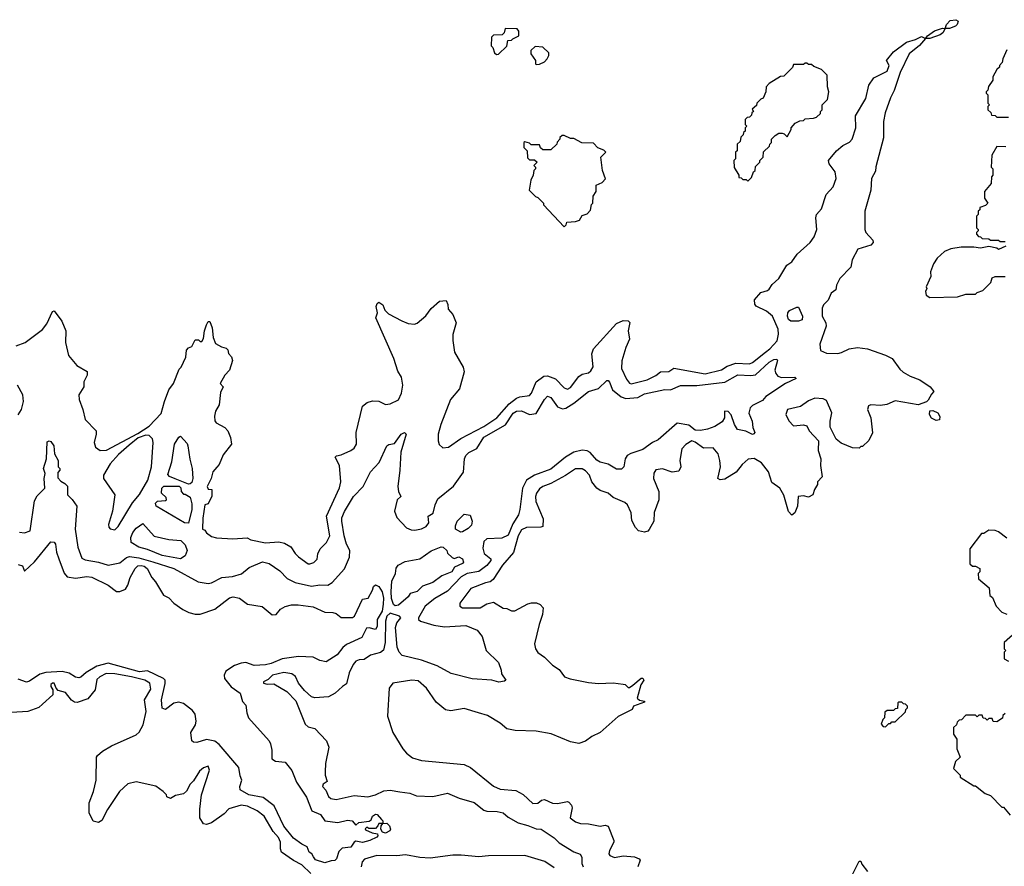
# Model space of a CAD drawing. Extents: x 2239805 to 2396427, y 665731 to 772158.
# Tile 211 of 256: x 2357805 to 2363810, y 686228 to 691394. Entities that reach past the tile are written whole.
import ezdxf

# ---------------------------------------------------------------- set-up
doc = ezdxf.new("R2010")
doc.units = 0

msp = doc.modelspace()

# ---------------------------------------------------------------- linework, layer by layer
at = {"layer": '0CON05XD'}
for points in [[(2358525, 688868.6), (2358595.6, 688914.4), (2358668.8, 688991.2), (2358687.5, 689065), (2358713.8, 689135), (2358743.3, 689175), (2358778.3, 689261.7), (2358790, 689275), (2358817.5, 689335), (2358821.7, 689378.3), (2358835, 689392.5), (2358855, 689400), (2358875, 689440), (2358895, 689440), (2358905, 689430), (2358915, 689430), (2358925, 689450), (2358931.4, 689495), (2358945, 689533.3), (2358955, 689552.5), (2358965, 689552.5), (2358978.6, 689515), (2358984.4, 689454.4), (2358999.3, 689419.3), (2359035, 689397.5), (2359065, 689390), (2359075, 689380), (2359078.3, 689358.3), (2359097, 689337), (2359102.5, 689315), (2359083.8, 689255), (2359056.7, 689225), (2359027.5, 689175), (2359045.8, 689155), (2359030, 689120), (2359021.9, 689045), (2359000, 689005), (2358992.5, 688975), (2358995.9, 688945.9), (2359003.8, 688935), (2359056, 688905), (2359074.2, 688885), (2359091.2, 688845), (2359096.2, 688805), (2359045, 688740), (2359020.7, 688679.3), (2359006.4, 688663.6), (2358983.8, 688635), (2358972.5, 688595), (2358947.5, 688545), (2358955, 688530), (2358977, 688527), (2358977, 688487), (2358955, 688440), (2358933.8, 688435), (2358921.7, 688351.7), (2358920, 688285), (2358935, 688280), (2358943.6, 688263.6), (2358975, 688240), (2359005, 688232.5), (2359105, 688226.7), (2359193, 688233), (2359215, 688220), (2359305, 688202), (2359385, 688207.5), (2359420.5, 688200.5), (2359458.6, 688178.6), (2359485, 688136.2), (2359505, 688116.7), (2359563.9, 688073.9), (2359575, 688073.3), (2359598.3, 688081.7), (2359618.3, 688101.7), (2359622.5, 688135), (2359636.7, 688165), (2359676.7, 688205), (2359696.2, 688245), (2359676.5, 688365), (2359755, 688538.8), (2359763.6, 688575), (2359755.5, 688675), (2359729.2, 688725), (2359736.9, 688733.1), (2359765, 688739.4), (2359825, 688766.2), (2359845, 688780), (2359858.8, 688805), (2359856.2, 688875), (2359895, 689036.7), (2359925, 689058.8), (2359957.7, 689067.7), (2359995, 689066.2), (2360035, 689046.2), (2360065, 689050), (2360116.2, 689075), (2360134.2, 689115), (2360140.8, 689165), (2360133.9, 689213.9), (2360110.5, 689250.5), (2360087.7, 689327.7), (2359976.7, 689575), (2359986.7, 689605), (2359978.8, 689645), (2359985, 689662.5), (2359995, 689670), (2360018.8, 689655), (2360031.9, 689621.9), (2360055, 689600), (2360136.4, 689556.4), (2360175, 689541.2), (2360213.6, 689536.4), (2360228.3, 689541.7), (2360283, 689587), (2360315, 689632.5), (2360365, 689677.5), (2360405, 689680), (2360416.4, 689656.4), (2360418.3, 689628.3), (2360447.5, 689595), (2360467.5, 689545), (2360447, 689473), (2360447, 689437), (2360457.5, 689365), (2360510, 689275), (2360516.7, 689245), (2360487.7, 689142.3), (2360433, 689077), (2360373.6, 688923.6), (2360357.5, 688865), (2360357.5, 688825), (2360363, 688803), (2360385, 688782.5), (2360420, 688785), (2360495, 688838.8), (2360635, 688912.9), (2360715, 688965.5), (2360790, 689050), (2360835.3, 689084.7), (2360855, 689093.3), (2360915, 689100.8), (2360927.1, 689115), (2360954, 689185), (2361000.9, 689219.1), (2361025, 689222.2), (2361073.8, 689203.8), (2361125, 689148), (2361145, 689140), (2361165, 689150), (2361215, 689218.1), (2361235, 689231.1), (2361275, 689240), (2361288.9, 689251.1), (2361302.9, 689277.1), (2361294.5, 689355), (2361304.4, 689385), (2361445, 689540.6), (2361485, 689558.9), (2361515.8, 689555.8), (2361526, 689546), (2361516.7, 689495), (2361524.2, 689445), (2361500.8, 689395), (2361477.6, 689312.4), (2361474.6, 689265), (2361505, 689200), (2361525, 689175.8), (2361535, 689172.9), (2361632.2, 689197.8), (2361685, 689222.9), (2361713.3, 689245), (2361765, 689247.5), (2361795, 689267.5), (2361985, 689233.9), (2362085, 689257.1), (2362120.7, 689279.3), (2362172.1, 689297.9), (2362255, 689293.8), (2362275, 689302.7), (2362353.1, 689365), (2362380.5, 689385), (2362423.8, 689435), (2362432.1, 689475), (2362430.9, 689505), (2362395.9, 689585.9), (2362360, 689615), (2362295.8, 689645.8), (2362287.7, 689657.7), (2362286, 689685), (2362325, 689730), (2362365, 689741.2), (2362375, 689750), (2362395, 689778.8), (2362434, 689815), (2362484.1, 689895.9), (2362515, 689916.2), (2362547.2, 689962.8), (2362625, 690034.4), (2362651.1, 690068.9), (2362667.3, 690115), (2362660.6, 690185), (2362664.2, 690205), (2362695, 690241.2), (2362723.3, 690326.7), (2362765.6, 690375), (2362784.4, 690425), (2362777.5, 690465), (2362742.2, 690515), (2362737.5, 690535), (2362785.6, 690594.4), (2362825, 690627.1), (2362865, 690647.1), (2362881.9, 690665), (2362904.5, 690734.5), (2362902.5, 690807.5), (2362966.2, 690913.8), (2362983.5, 690995), (2363015, 691039.2), (2363095, 691080), (2363108.5, 691115), (2363092.5, 691145), (2363135, 691198), (2363213.5, 691256.5), (2363267.4, 691272.6), (2363305, 691292), (2363330, 691280), (2363341.2, 691295), (2363385, 691327.1), (2363433.6, 691343.6), (2363450, 691340), (2363456.9, 691365), (2363480.2, 691389.8), (2363514.4, 691394.4), (2363529.2, 691385), (2363522.2, 691365), (2363511.4, 691355), (2363475, 691340), (2363450, 691340), (2363435.8, 691315), (2363417.9, 691302.1), (2363355, 691279.2), (2363330, 691280), (2363292.4, 691237.6), (2363229.2, 691185), (2363175, 691072.5), (2363138, 690962), (2363115, 690917.5), (2363082.5, 690825), (2363072.3, 690772.3), (2363074.1, 690674.1), (2363025.7, 690495.7), (2363025, 690470), (2363000, 690425), (2362996.2, 690355), (2362960, 690225), (2362960, 690115), (2362966.4, 690096.4), (2363008.8, 690048.8), (2363011.2, 690035), (2362995, 690017.5), (2362917.5, 689995), (2362881.2, 689928.8), (2362873.3, 689885), (2362806.7, 689815), (2362787.5, 689775), (2362782.5, 689745), (2362754.4, 689725.6), (2362735, 689683.1), (2362707.5, 689655), (2362698.6, 689635), (2362699.4, 689585), (2362720.9, 689545), (2362723.8, 689525), (2362685.5, 689415), (2362690, 689375), (2362725, 689360.4), (2362795, 689357.9), (2362817.3, 689362.7), (2362863.1, 689386.9), (2362915, 689393.3), (2362975, 689385.8), (2363085, 689346.7), (2363126.1, 689326.1), (2363172.6, 689262.6), (2363193.9, 689243.9), (2363235, 689219.4), (2363295, 689196), (2363358.8, 689155), (2363380, 689125), (2363365, 689110), (2363345, 689072.5), (2363335, 689063.3), (2363285, 689044.2), (2363145, 689068.8), (2363094.3, 689045.7), (2363055, 689040), (2362996.1, 689043.9), (2362982.7, 689037.3), (2362976, 689015), (2362996, 688965), (2363006.4, 688873.6), (2362983, 688827), (2362945, 688790), (2362935, 688790), (2362925, 688780), (2362885, 688782.5), (2362815, 688810), (2362784.2, 688834.2), (2362748.8, 688908.8), (2362748.1, 688945), (2362757.5, 688995), (2362725, 689070), (2362705, 689080), (2362655, 689085.8), (2362615, 689068.8), (2362566.6, 689033.4), (2362487.5, 689015), (2362476.7, 688985), (2362495, 688946.7), (2362525, 688916.2), (2362585, 688922.5), (2362605.6, 688915.6), (2362620, 688885), (2362676.7, 688825), (2362673.8, 688765), (2362691.2, 688715), (2362690, 688675), (2362700, 688605), (2362670, 688575), (2362671.7, 688558.3), (2362652.5, 688527.5), (2362642.5, 688495), (2362615, 688480), (2362585, 688488.8), (2362553.3, 688485), (2362548.8, 688425), (2362532, 688385), (2362515, 688370), (2362494, 688394), (2362465, 688493.8), (2362440, 688535), (2362391.2, 688571.2), (2362372.2, 688635), (2362329.8, 688689.8), (2362285, 688717.5), (2362248.3, 688711.7), (2362210.3, 688679.7), (2362175, 688632.5), (2362105, 688590), (2362077, 688587), (2362062.5, 688595), (2362078.6, 688665), (2362075.7, 688705), (2362065.6, 688745.6), (2362035, 688781.2), (2361975, 688780.6), (2361925, 688816.5), (2361905, 688824.2), (2361868.3, 688801.7), (2361844.3, 688775.7), (2361831.1, 688705), (2361838.1, 688665), (2361825, 688640), (2361785, 688633.3), (2361725, 688654.2), (2361685, 688646.7), (2361673, 688627), (2361670, 688595), (2361702, 688515), (2361704, 688465), (2361673.6, 688386.4), (2361672, 688335), (2361645, 688283.8), (2361635, 688273.8), (2361615, 688267.5), (2361580, 688275), (2361560, 688295), (2361538.3, 688338.3), (2361534, 688385), (2361512, 688435), (2361495, 688449.2), (2361425, 688479.2), (2361393.3, 688505), (2361345, 688522.5), (2361325, 688536), (2361294.5, 688574.5), (2361280.8, 688615), (2361255, 688642), (2361235, 688653.8), (2361195, 688652.9), (2361133.6, 688613.6), (2361045, 688563.3), (2360995, 688545.6), (2360975, 688530.8), (2360957.1, 688505), (2360950.8, 688485), (2360952.5, 688455), (2360998.3, 688348.3), (2360995, 688302.5), (2360983, 688297), (2360895, 688295.5), (2360865, 688280.6), (2360845.7, 688245.7), (2360816.2, 688143.8), (2360750, 688065), (2360692.4, 687977.6), (2360675, 687964.2), (2360645, 687958.1), (2360557.4, 687922.6), (2360489.2, 687835), (2360490, 687815), (2360505, 687806.2), (2360613.9, 687806.1), (2360655, 687830), (2360695, 687840), (2360753, 687803), (2360775, 687802.5), (2360805, 687787.5), (2360825, 687786.7), (2360905, 687830), (2360927, 687837), (2360957, 687837), (2360980, 687825), (2360997.5, 687805), (2360993.3, 687765), (2360973, 687703), (2360944.2, 687585.8), (2360950, 687555), (2360965, 687533.8), (2361006.7, 687505), (2361055, 687456.7), (2361095, 687430), (2361127.5, 687385), (2361161.7, 687371.7), (2361275, 687350), (2361335, 687343.3), (2361425, 687347.5), (2361485, 687340), (2361497, 687337), (2361515, 687320), (2361525, 687320), (2361545, 687333.3), (2361595, 687376.7), (2361606.4, 687376.4), (2361612.5, 687365), (2361593.6, 687336.4), (2361570.8, 687255), (2361585, 687241.2), (2361615, 687236.2), (2361615, 687230), (2361547.5, 687205), (2361540, 687185), (2361455, 687142.5), (2361346.1, 687043.9), (2361295, 687020), (2361255, 686992.5), (2361215, 686977.5), (2361165, 686987.5), (2361046.1, 687036.1), (2360955, 687053.3), (2360827, 687057), (2360775, 687067.5), (2360735, 687102.5), (2360658.3, 687148.3), (2360604, 687164), (2360515, 687191.2), (2360435, 687176.7), (2360402.3, 687182.3), (2360345, 687230), (2360285.8, 687315.8), (2360235, 687360), (2360196.4, 687363.6), (2360080, 687345), (2360057.5, 687315), (2360047.5, 687145), (2360080, 687045), (2360141.2, 686945), (2360165, 686918.8), (2360200.8, 686890.8), (2360255, 686873.8), (2360515, 686850), (2360555, 686830.8), (2360695, 686717.5), (2360735, 686700), (2360831.7, 686691.7), (2360875, 686667.5), (2360935, 686612.5), (2360965, 686613.3), (2360988, 686632), (2361005, 686636.2), (2361055, 686612.9), (2361085, 686611.9), (2361145, 686623.3), (2361155, 686620), (2361170.8, 686600.8)], [(2360712.5, 691182.5), (2360725, 691183.3), (2360777, 691233), (2360781.7, 691268.3), (2360805, 691270), (2360811.7, 691278.3), (2360850, 691295), (2360850, 691325), (2360838.3, 691338.3), (2360765, 691340), (2360760, 691315), (2360748.3, 691301.7), (2360695, 691300), (2360681.7, 691288.3), (2360680, 691235), (2360690, 691225), (2360701.7, 691191.7), (2360712.5, 691182.5)], [(2360955, 691120), (2360975, 691122.5), (2361005, 691137.5), (2361022.5, 691155), (2361032.5, 691175), (2361031.7, 691191.7), (2360995, 691227.5), (2360948.3, 691231.7), (2360923, 691207), (2360922.5, 691185), (2360950, 691145), (2360950, 691125), (2360955, 691120)], [(2363825, 691210), (2363800, 691155), (2363797, 691133), (2363780, 691115), (2363780, 691105), (2363765, 691090), (2363740, 691045), (2363740, 691025), (2363713, 690987), (2363710, 690965), (2363700, 690955), (2363700, 690945), (2363710, 690935), (2363710, 690885), (2363720, 690875), (2363710, 690865), (2363710, 690845), (2363728.3, 690828.3), (2363731.7, 690811.7), (2363755, 690810), (2363765, 690800), (2363835, 690800)], [(2362245, 690410), (2362268.3, 690431.7), (2362280, 690465), (2362290, 690475), (2362291.7, 690498.3), (2362320, 690525), (2362320, 690535), (2362340, 690555), (2362341.7, 690588.3), (2362378.3, 690621.7), (2362380, 690635), (2362390, 690645), (2362390, 690665), (2362411.7, 690688.3), (2362435, 690702.5), (2362455, 690702.5), (2362468.3, 690698.3), (2362485, 690680), (2362510, 690725), (2362510, 690735), (2362535, 690762.5), (2362563, 690777), (2362585, 690780), (2362595, 690790), (2362647, 690793), (2362665, 690800), (2362688.3, 690821.7), (2362690, 690835), (2362700, 690845), (2362700, 690875), (2362731.7, 690908.3), (2362740, 690955), (2362732.5, 690985), (2362730, 691055), (2362695, 691090), (2362648.3, 691108.3), (2362635, 691120), (2362615, 691120), (2362605, 691130), (2362595, 691130), (2362585, 691120), (2362525, 691120), (2362518.3, 691101.7), (2362465, 691050), (2362445, 691047.5), (2362375, 691004), (2362358, 690985), (2362356.1, 690953.9), (2362340, 690915), (2362325, 690910), (2362300, 690885), (2362298.3, 690871.7), (2362271.7, 690848.3), (2362280, 690835), (2362270, 690825), (2362268.3, 690811.7), (2362255, 690800), (2362241.7, 690798.3), (2362230, 690785), (2362230, 690755), (2362240, 690745), (2362230, 690735), (2362230, 690715), (2362220, 690705), (2362218.3, 690691.7), (2362203, 690677), (2362198.3, 690651.7), (2362180, 690635), (2362180, 690595), (2362170, 690585), (2362170, 690545), (2362160, 690535), (2362163, 690493), (2362190, 690445), (2362191.7, 690431.7), (2362205, 690430), (2362215, 690420), (2362235, 690420), (2362245, 690410)], [(2361125, 690130), (2361138.3, 690141.7), (2361141.7, 690158.3), (2361195, 690162.5), (2361218.3, 690171.7), (2361235, 690200), (2361265, 690210), (2361287, 690233), (2361293, 690267), (2361300, 690275), (2361303, 690317), (2361320, 690345), (2361320, 690385), (2361358.3, 690401.7), (2361377, 690423), (2361360, 690475), (2361350, 690555), (2361380, 690585), (2361368.3, 690598.3), (2361331.7, 690611.7), (2361305, 690640), (2361233, 690643), (2361185, 690670), (2361165, 690670), (2361125, 690687.5), (2361113, 690687), (2361100, 690675), (2361100, 690665), (2361083, 690647), (2361080, 690635), (2361045, 690600), (2360995, 690600), (2360981.7, 690611.7), (2360975, 690630), (2360925, 690630), (2360915, 690640), (2360885, 690650), (2360880, 690645), (2360880, 690615), (2360900, 690595), (2360901.7, 690551.7), (2360915, 690540), (2360945, 690540), (2360960, 690525), (2360940, 690505), (2360950, 690495), (2360950, 690485), (2360940, 690475), (2360937.5, 690445), (2360922.5, 690415), (2360912.5, 690355), (2360950, 690315), (2360965, 690310), (2361000, 690275), (2361000, 690265), (2361125, 690130)], [(2363818.3, 690618.3), (2363765, 690620), (2363733, 690567), (2363730, 690495), (2363740, 690485), (2363740, 690445), (2363732.5, 690435), (2363730, 690395), (2363690, 690345), (2363690, 690305), (2363710, 690275), (2363695, 690260), (2363661.7, 690248.3), (2363660, 690235), (2363650, 690225), (2363650, 690205), (2363640, 690195), (2363640, 690125), (2363650, 690115), (2363650, 690105), (2363640, 690095), (2363640, 690085), (2363651.7, 690071.7), (2363665, 690070), (2363675, 690060), (2363715, 690057.5), (2363725, 690050), (2363775, 690050), (2363785, 690040), (2363815, 690040)], [(2363818.3, 690011.7), (2363775, 689992.5), (2363765, 690000), (2363715, 690010), (2363665, 690000), (2363625, 690006.7), (2363546.4, 690006.4), (2363483.9, 689996.1), (2363445, 689980), (2363400.7, 689939.3), (2363377.5, 689905), (2363360, 689855), (2363361.7, 689828.3), (2363332.5, 689765), (2363337.5, 689755), (2363330, 689735), (2363333, 689713), (2363355, 689700), (2363525, 689702.5), (2363575, 689720), (2363635, 689720), (2363645, 689730), (2363678.3, 689741.7), (2363728.3, 689791.7), (2363735, 689820), (2363755, 689827.5), (2363815, 689827.5)], [(2357783.3, 689405), (2357837.5, 689425), (2357945, 689504), (2357971.1, 689538.9), (2358005, 689613.3), (2358015, 689617.5), (2358061.2, 689555), (2358086.4, 689496.4), (2358083.8, 689425), (2358102, 689345), (2358154.1, 689284.1), (2358217, 689247), (2358217.5, 689225), (2358196.7, 689185), (2358196.2, 689155), (2358166.7, 689105), (2358167, 689077), (2358190, 689015), (2358203.9, 688953.9), (2358271.2, 688885), (2358272, 688865), (2358258.8, 688815), (2358266.7, 688785), (2358295.9, 688765.9), (2358335, 688768.1), (2358525, 688868.6)], [(2362555, 689553.8), (2362507.5, 689555), (2362494.6, 689564.6), (2362488, 689585), (2362490, 689605), (2362500.5, 689619.5), (2362545, 689640), (2362555, 689640), (2362580, 689585), (2362576.4, 689563.6), (2362555, 689553.8)], [(2357803.3, 688266.7), (2357835, 688262.9), (2357869.2, 688275), (2357895, 688458.8), (2357911.7, 688488.3), (2357958.8, 688535), (2357954.2, 688595), (2357961.2, 688625), (2357950, 688655), (2357968.1, 688715), (2357972.5, 688817.5), (2357985, 688823.8), (2357995, 688821.2), (2358014.2, 688795), (2358018, 688745), (2358040, 688705), (2358040, 688665), (2358050, 688655), (2358050, 688645), (2358038.3, 688631.7), (2358038.3, 688598.3), (2358055, 688577.5), (2358080, 688565), (2358097.5, 688547.5), (2358096.7, 688495), (2358125, 688467.5), (2358152.5, 688425), (2358143.8, 688285), (2358160.6, 688175), (2358185, 688108), (2358205, 688098.5), (2358285, 688084.4), (2358345, 688066.7), (2358415, 688080.6), (2358457.3, 688112.7), (2358475, 688118.2), (2358531.1, 688111.1), (2358616.8, 688086.8), (2358745.7, 688045.7), (2358894.5, 687964.5), (2358955, 687954.3), (2358975, 687958.6), (2359038.8, 687991.2), (2359103.4, 687996.6), (2359157, 688013), (2359205, 688050.8), (2359285, 688085.8), (2359325.7, 688075.7), (2359391.3, 688031.3), (2359436, 687985), (2359485, 687959.5), (2359585, 687937.5), (2359635, 687945.6), (2359685, 687944.4), (2359710.4, 687959.6), (2359785, 688044.2), (2359817.2, 688115), (2359818.8, 688155), (2359798.8, 688195), (2359783.6, 688245), (2359769.2, 688335), (2359770, 688355), (2359785, 688393.8), (2359841.4, 688485), (2359900, 688545), (2359943.9, 688636.1), (2359998.3, 688691.7), (2360044.3, 688795), (2360056.9, 688803.1), (2360091.1, 688808.9), (2360132.5, 688865), (2360152.5, 688875), (2360162, 688865), (2360128.8, 688755), (2360123.8, 688645), (2360110.5, 688545), (2360114.6, 688514.6), (2360130, 688485), (2360106.4, 688463.6), (2360091.5, 688395), (2360105, 688356.7), (2360165, 688293.8), (2360191.7, 688281.7), (2360215, 688280), (2360255, 688287.1), (2360285, 688302), (2360300.6, 688325), (2360296.2, 688365), (2360326.9, 688383.1), (2360338.1, 688435), (2360355, 688470), (2360451.7, 688548.3), (2360512.5, 688632.5), (2360516.9, 688715), (2360525.7, 688735), (2360545, 688752.9), (2360592.3, 688777.7), (2360635, 688847.1), (2360768.1, 688921.9), (2360815, 688993.1), (2360835, 689005.5), (2360865, 689006.7), (2360915, 688984.5), (2360955, 688991.1), (2361005, 689077.5), (2361025, 689097.1), (2361045, 689090), (2361085, 689031.1), (2361115, 689018.9), (2361135, 689024.4), (2361184.7, 689055.3), (2361274.5, 689125.5), (2361335.5, 689144.5), (2361385, 689193.3), (2361395, 689193.3), (2361402.7, 689182.7), (2361420, 689135), (2361472.6, 689092.6), (2361502, 689082), (2361575, 689090), (2361615, 689112), (2361738.7, 689138.7), (2361775, 689136), (2361835, 689161.5), (2361935, 689161.8), (2362105, 689181.8), (2362185, 689227.7), (2362265, 689222.9), (2362292.6, 689227.4), (2362375, 689303.6), (2362405, 689321.1), (2362423.6, 689323.6), (2362426, 689315), (2362410, 689255), (2362415.8, 689235), (2362429.1, 689219.1), (2362450.9, 689210.9), (2362532.5, 689212.5), (2362540, 689205), (2362475.6, 689174.4), (2362355, 689095.8), (2362335, 689071.2), (2362275, 689040), (2362260.8, 689025), (2362252.7, 688992.7), (2362272.5, 688945), (2362276.2, 688905), (2362287.5, 688875), (2362283, 688867), (2362275, 688864), (2362234.5, 688884.5), (2362183.5, 688893.5), (2362165, 688923.3), (2362145, 688983.3), (2362125, 689003.8), (2362104.5, 689005.5), (2362102.5, 688965), (2362089.4, 688940.6), (2362045, 688912.5), (2362000, 688895), (2361957.9, 688887.9), (2361925, 688889.6), (2361885, 688919.2), (2361815, 688932), (2361699.4, 688830.6), (2361665, 688814.4), (2361605, 688771.2), (2361532.3, 688747.7), (2361510.8, 688735), (2361497.8, 688715), (2361488.6, 688665), (2361475, 688650.8), (2361445, 688652.5), (2361395, 688682), (2361345, 688694.4), (2361325, 688707.5), (2361285, 688753.1), (2361265, 688764.5), (2361235, 688768.2), (2361185, 688756.2), (2361134.8, 688725.2), (2361045, 688652.1), (2360944.2, 688615.8), (2360896.4, 688583.6), (2360872.1, 688535), (2360855.4, 688405), (2360847.4, 688372.6), (2360811.7, 688318.3), (2360785, 688248.9), (2360745, 688231.1), (2360655, 688225.8), (2360635, 688210), (2360630.6, 688169.4), (2360637.6, 688137.6), (2360679.2, 688105), (2360678.1, 688095), (2360655, 688064.4), (2360605, 688027.9), (2360535, 688015.9), (2360496.5, 687995), (2360415, 687908.1), (2360337, 687863), (2360278, 687815), (2360236.7, 687745), (2360236.7, 687735), (2360250, 687725), (2360330.3, 687700.3), (2360395, 687689.6), (2360525, 687698.7), (2360595, 687669.1), (2360625, 687630), (2360650.9, 687545), (2360725, 687472), (2360740.8, 687425)], [(2357796.6, 688983.4), (2357815.8, 689015), (2357828.8, 689065), (2357823.3, 689105), (2357792.5, 689165)], [(2363395, 688948.6), (2363365, 688962.5), (2363352.9, 688985), (2363355, 689007.5), (2363375, 689010), (2363405, 688995.6), (2363417.5, 688972.5), (2363415, 688953.3), (2363395, 688948.6)], [(2358385, 688282.5), (2358405, 688302.5), (2358493.9, 688446.1), (2358535, 688496.7), (2358585.5, 688584.5), (2358608.9, 688665), (2358619.4, 688815), (2358615, 688836.2), (2358595, 688858), (2358575, 688860), (2358527.2, 688842.8), (2358472.1, 688797.9), (2358408.6, 688741.4), (2358356.7, 688685), (2358316, 688615), (2358316.7, 688595), (2358386, 688495), (2358372, 688395), (2358347.5, 688315), (2358348.3, 688298.3), (2358357, 688287), (2358385, 688282.5)], [(2358835, 688560), (2358752.3, 688592.3), (2358717.7, 688607.7), (2358708.8, 688618.8), (2358733.8, 688696.2), (2358749.2, 688805), (2358775, 688847.5), (2358785, 688852.5), (2358827.3, 688807.3), (2358831.2, 688795), (2358841.7, 688711.7), (2358856.4, 688655), (2358860, 688595), (2358855, 688570), (2358845, 688562.5), (2358835, 688560)], [(2358835, 688322.5), (2358810, 688325), (2358637.5, 688425), (2358634.2, 688445), (2358645, 688456.7), (2358695, 688460), (2358700, 688465), (2358698.3, 688478.3), (2358670, 688505), (2358672, 688535), (2358685, 688548.8), (2358777, 688547), (2358788.3, 688538.3), (2358790, 688515), (2358805, 688500), (2358815, 688500), (2358845, 688480), (2358855, 688440), (2358855.5, 688405), (2358835, 688322.5)], [(2360495, 688267.5), (2360463.3, 688285), (2360462.5, 688305), (2360473.8, 688335), (2360515, 688377.5), (2360551.7, 688371.7), (2360563.8, 688335), (2360559.5, 688310.5), (2360540.7, 688289.3), (2360505, 688270), (2360495, 688267.5)], [(2358785, 688103.6), (2358674.4, 688125.6), (2358585, 688162.5), (2358532, 688175), (2358484.2, 688205), (2358481.9, 688235), (2358494.4, 688265), (2358515, 688290.8), (2358555, 688320), (2358625, 688242.5), (2358715, 688222.5), (2358787, 688217), (2358815, 688190), (2358826.4, 688156.4), (2358815, 688122.5), (2358785, 688103.6)], [(2363825, 688230), (2363775, 688270), (2363755, 688277.5), (2363715, 688280), (2363685, 688260), (2363671.7, 688258.3), (2363600, 688165), (2363600, 688075), (2363615, 688060), (2363635, 688060), (2363660, 688045), (2363660, 688025), (2363650, 688015), (2363651.7, 687981.7), (2363718.3, 687928.3), (2363721.7, 687881.7), (2363738.3, 687868.3), (2363760, 687815), (2363795, 687780), (2363825, 687767.5)], [(2357795, 688070), (2357821.7, 688061.7), (2357835, 688030), (2357895, 688086), (2357995, 688208.9), (2358015, 688206.7), (2358023.3, 688195), (2358030, 688145), (2358043.9, 688103.9), (2358076.1, 688016.1), (2358094.6, 687994.6), (2358145, 687987.5), (2358215, 687997.3), (2358245, 687993.3), (2358345, 687944.3), (2358395, 687904.3), (2358415.6, 687904.4), (2358449.7, 687920.3), (2358465.5, 687944.5), (2358478.9, 687991.1), (2358510, 688045), (2358525, 688061.4), (2358545, 688064.6), (2358565, 688059.7), (2358582.2, 688045), (2358610.6, 687990.6), (2358634, 687965), (2358682.4, 687882.4), (2358715, 687866.2), (2358744.5, 687834.5), (2358800, 687795), (2358836.1, 687776.1), (2358875, 687766.2), (2358905, 687766.7), (2358995, 687796.7), (2359085, 687867.5), (2359106.7, 687873.3), (2359145, 687864), (2359195, 687828.8), (2359283.9, 687813.9), (2359345, 687762.9), (2359368.8, 687765), (2359395, 687796.7), (2359425, 687813.8), (2359463.6, 687823.6), (2359504.1, 687824.1), (2359595, 687811.4), (2359665, 687778.8), (2359715, 687776.7), (2359735, 687770), (2359765, 687747.5), (2359835, 687747.5), (2359847.5, 687755), (2359895, 687857.5), (2359930, 687865), (2359957, 687913), (2359962.5, 687935), (2359975, 687946.7), (2359995, 687936.2), (2360015, 687902.5), (2360023.1, 687865), (2360021.1, 687828.9), (2360015.3, 687785), (2359985.6, 687735), (2359985, 687692.5), (2359975, 687673.3), (2359936.1, 687683.9), (2359919.5, 687680.5), (2359892, 687625), (2359799.1, 687580.9), (2359775, 687562.9), (2359740.3, 687519.7), (2359675, 687476.7), (2359635, 687483.8), (2359595, 687504.2), (2359505, 687508.1), (2359405, 687494.5), (2359338, 687465), (2359305, 687457.1), (2359235, 687453.9), (2359185, 687471.2), (2359155, 687467.9), (2359115, 687454.5), (2359061.5, 687418.5), (2359052.3, 687395), (2359055, 687374.2), (2359095, 687323.1), (2359150, 687285), (2359162.9, 687235), (2359185, 687212.5), (2359190.6, 687165), (2359201.4, 687135), (2359325.7, 686995), (2359335.6, 686975), (2359343, 686937), (2359342.9, 686885), (2359365, 686870), (2359425, 686863.8), (2359465, 686812), (2359492.7, 686742.7), (2359555, 686650.8), (2359587.7, 686567.7), (2359639.2, 686545), (2359666.7, 686506.7), (2359745, 686495.8), (2359805, 686510.8), (2359832.5, 686505), (2359855, 686480), (2359873.9, 686496.1), (2359937, 686503), (2359948.3, 686511.7), (2359956.7, 686535), (2359975, 686546.9), (2359985, 686543.8), (2360012.5, 686515), (2360020, 686505), (2360020, 686490), (2360045, 686492.5), (2360060, 686475), (2360066.7, 686455), (2360062.5, 686445), (2360035, 686430), (2360017, 686437), (2360007.5, 686455), (2360010, 686475), (2360020, 686490), (2359995, 686490), (2359990, 686475), (2359975, 686460), (2359935, 686460), (2359923, 686467), (2359913, 686457), (2359915, 686450), (2359955, 686432.5), (2359987, 686427), (2359990, 686415), (2359983, 686407), (2359940, 686385), (2359895, 686374.3), (2359855, 686382), (2359844.4, 686375.6), (2359825, 686344.4), (2359770.8, 686339.2), (2359751.7, 686318.3), (2359737.5, 686275), (2359727, 686263), (2359705, 686262.5), (2359665, 686250), (2359608.8, 686268.8), (2359596.1, 686286.1), (2359587.5, 686305), (2359570, 686315), (2359557.7, 686347.7), (2359525, 686363.3), (2359475, 686400), (2359415, 686472.9), (2359357.1, 686597.1), (2359289.1, 686649.1), (2359203.3, 686665), (2359148.8, 686695), (2359148, 686715), (2359160, 686755), (2359149.7, 686779.7), (2359142.2, 686832.2), (2359021.4, 686971.4), (2358995, 686992.5), (2358945, 687001.9), (2358884.4, 686984.4), (2358865, 686986), (2358855, 686993.3), (2358847.8, 687045), (2358878, 687092), (2358881.8, 687115), (2358875.9, 687155.9), (2358859.9, 687179.9), (2358805, 687222.7), (2358775, 687229.2), (2358745.6, 687224.4), (2358695, 687185.6), (2358673.9, 687193.9), (2358670.6, 687245), (2358693, 687343), (2358691.4, 687365), (2358682, 687375), (2358585, 687421.2), (2358535, 687414.4), (2358345, 687467.9), (2358275, 687449.7), (2358209.7, 687410.3), (2358178.5, 687381.5), (2358165, 687378.1), (2358145, 687383.1), (2358107.4, 687407.4), (2358065, 687416.7), (2357965, 687410.3), (2357928.8, 687401.2), (2357865, 687357.1), (2357847.3, 687352.7), (2357795, 687371.1)], [(2360095, 687818.6), (2360085, 687826), (2360072.4, 687862.4), (2360070.8, 687905), (2360075, 687967.5), (2360098, 688015), (2360101.4, 688048.6), (2360114, 688065), (2360155, 688087.8), (2360245.5, 688104.5), (2360315, 688152.5), (2360375, 688177.1), (2360387.5, 688175), (2360410, 688155), (2360415, 688140), (2360441.7, 688111.7), (2360455, 688107.5), (2360483.9, 688116.1), (2360505.7, 688105), (2360512, 688085), (2360505, 688076.2), (2360456.7, 688053.3), (2360440, 688025), (2360379.7, 688000.3), (2360325, 687960), (2360261.7, 687938.3), (2360230, 687905), (2360186.7, 687893.3), (2360175, 687872.5), (2360115, 687821.4), (2360095, 687818.6)], [(2360740.8, 687425), (2360742.5, 687402.5), (2360770, 687365), (2360761.7, 687358.3), (2360727.3, 687352.7), (2360685, 687364.3), (2360565, 687371.6), (2360437.5, 687405), (2360351.4, 687451.4), (2360255, 687485.6), (2360137.1, 687515), (2360118.5, 687535), (2360107.2, 687565), (2360097.8, 687685), (2360104.5, 687715), (2360130, 687745), (2360122, 687755), (2360065, 687772.5), (2360045, 687755.4), (2360035, 687723.8), (2360033.2, 687595), (2360023.1, 687546.9), (2360005, 687534), (2359945, 687516.7), (2359905, 687490), (2359875, 687488.5), (2359855, 687480), (2359839.2, 687460.8), (2359815, 687408.8), (2359797.4, 687342.6), (2359774.5, 687325.5), (2359729.2, 687285), (2359687.8, 687262.2), (2359605, 687255.7), (2359585, 687262.5), (2359541.1, 687301.1), (2359506.4, 687346.4), (2359487.2, 687387.2), (2359465, 687401.9), (2359415, 687410.8), (2359346.1, 687393.9), (2359321.2, 687368.8), (2359292.5, 687355), (2359292.5, 687345), (2359315, 687340), (2359355, 687342.5), (2359433.3, 687295), (2359488.3, 687238.3), (2359546.7, 687095), (2359565, 687080), (2359605, 687070), (2359676.7, 686995), (2359690, 686955), (2359670, 686855), (2359667.5, 686805), (2359667.5, 686785), (2359680, 686745), (2359655, 686730), (2359652.5, 686715), (2359673, 686693), (2359687.5, 686655), (2359701.7, 686641.7), (2359735, 686636.7), (2359845, 686661.2), (2359927.3, 686652.7), (2359975.8, 686664.2), (2360025, 686689.2), (2360065, 686694), (2360122.5, 686682.5), (2360184.2, 686674.2), (2360225, 686659.2), (2360325, 686654), (2360415, 686673.8), (2360485, 686644), (2360576.8, 686616.8), (2360635, 686570), (2360655, 686564.4), (2360716.4, 686563.6), (2360753.9, 686553.9), (2360785, 686528.8), (2360845, 686494.4), (2360905, 686478.2), (2360955, 686456.2), (2360985.7, 686455.7), (2361065, 686401.9), (2361095, 686371.9), (2361185, 686316), (2361222.3, 686302.3), (2361234, 686285), (2361232.5, 686245), (2361240.8, 686225)], [(2363895, 687670), (2363810, 687595), (2363810, 687555), (2363820, 687545), (2363810, 687535), (2363810, 687495), (2363835, 687480)], [(2359580, 686185), (2359526.6, 686236.6), (2359475, 686264.5), (2359402.5, 686315), (2359395.7, 686335), (2359395.4, 686375), (2359383.1, 686405), (2359350.7, 686440.7), (2359295.3, 686535.3), (2359252.5, 686567.5), (2359195, 686595.4), (2359155, 686601.9), (2359081.5, 686578.5), (2359052.3, 686547.7), (2358975, 686493.8), (2358945, 686483.3), (2358925, 686487.5), (2358903.9, 686523.9), (2358902.7, 686577.3), (2358914, 686665), (2358962.5, 686815), (2358955, 686840), (2358925, 686830), (2358900.7, 686809.3), (2358865, 686750), (2358845, 686730), (2358823, 686687), (2358805, 686670), (2358755, 686660), (2358725, 686642.5), (2358703.3, 686653.3), (2358700, 686665), (2358680, 686685), (2358635, 686717.5), (2358515, 686743.8), (2358465, 686732), (2358414.5, 686685.5), (2358340, 686575), (2358305, 686507.5), (2358285, 686496.7), (2358254.1, 686504.1), (2358228.8, 686555), (2358228.8, 686615), (2358254.4, 686685.6), (2358270.8, 686755), (2358273.3, 686895), (2358280, 686905), (2358309.5, 686930.5), (2358365, 686964), (2358515, 687030), (2358533, 687047), (2358558.3, 687091.7), (2358577, 687173), (2358565.4, 687245), (2358605, 687310), (2358598.5, 687345), (2358568, 687365), (2358486.2, 687385), (2358385, 687402.9), (2358333.3, 687405), (2358294, 687385), (2358275, 687368), (2358264.6, 687305), (2358220.4, 687249.6), (2358155, 687227.5), (2358139.5, 687229.5), (2358121.7, 687241.7), (2358085, 687288), (2358040.5, 687300.5), (2358027.5, 687315), (2358015.8, 687345), (2358005, 687346.9), (2357995, 687337.5), (2357994.3, 687325), (2358007.5, 687305), (2358007.5, 687275), (2357945, 687217.5), (2357922.5, 687197.5), (2357855, 687173.3), (2357755, 687167.5)], [(2363085, 687080), (2363105, 687100), (2363115, 687100), (2363125, 687110), (2363145, 687110), (2363208.3, 687171.7), (2363210, 687185), (2363220, 687195), (2363220, 687205), (2363208.3, 687218.3), (2363195, 687220), (2363185, 687230), (2363165, 687230), (2363160, 687225), (2363158.3, 687191.7), (2363145, 687190), (2363135, 687180), (2363095, 687180), (2363081.7, 687168.3), (2363080, 687135), (2363070, 687125), (2363060, 687095), (2363071.7, 687081.7), (2363085, 687080)], [(2363815, 687160), (2363801.7, 687148.3), (2363798.3, 687131.7), (2363765, 687110), (2363741.7, 687111.7), (2363735, 687130), (2363715, 687130), (2363705, 687120), (2363695, 687130), (2363681.7, 687131.7), (2363675, 687150), (2363655, 687150), (2363645, 687140), (2363635, 687150), (2363575, 687150), (2363548.3, 687121.7), (2363535, 687120), (2363521.7, 687108.3), (2363518.3, 687091.7), (2363500, 687075), (2363500, 687035), (2363520, 687005), (2363520, 686945), (2363540, 686895), (2363513, 686867), (2363500, 686825), (2363540, 686785), (2363541.7, 686771.7), (2363625, 686720), (2363635, 686720), (2363693, 686673), (2363725, 686660), (2363795, 686590), (2363805, 686590), (2363845, 686540)], [(2361170.8, 686600.8), (2361174.2, 686585), (2361162, 686525), (2361195, 686500), (2361225, 686489.4), (2361275, 686487.5), (2361345, 686472.5), (2361375, 686478.8), (2361395, 686473.3), (2361428, 686385), (2361428, 686375), (2361401.2, 686325), (2361398.8, 686305), (2361403.8, 686295), (2361433, 686283), (2361485, 686291.4), (2361555, 686285.6), (2361583.3, 686275), (2361590, 686265), (2361574.2, 686225)], [(2361065, 686218.2), (2361008.7, 686258.7), (2360885, 686293.6), (2360665, 686291.3), (2360605.4, 686285.4), (2360496.7, 686296.7), (2360446.1, 686296.1), (2360308.8, 686278.8), (2360245, 686282.5), (2360157.4, 686297.4), (2360105, 686292.5), (2359982.5, 686295), (2359908.6, 686271.4), (2359893.4, 686256.6), (2359887.5, 686225)], [(2362885, 686177.5), (2362925, 686260), (2362935, 686260), (2362941.2, 686241.2), (2362975, 686196.2)]]:
    msp.add_lwpolyline(points, dxfattribs=at)

doc.saveas('drawing.dxf')
